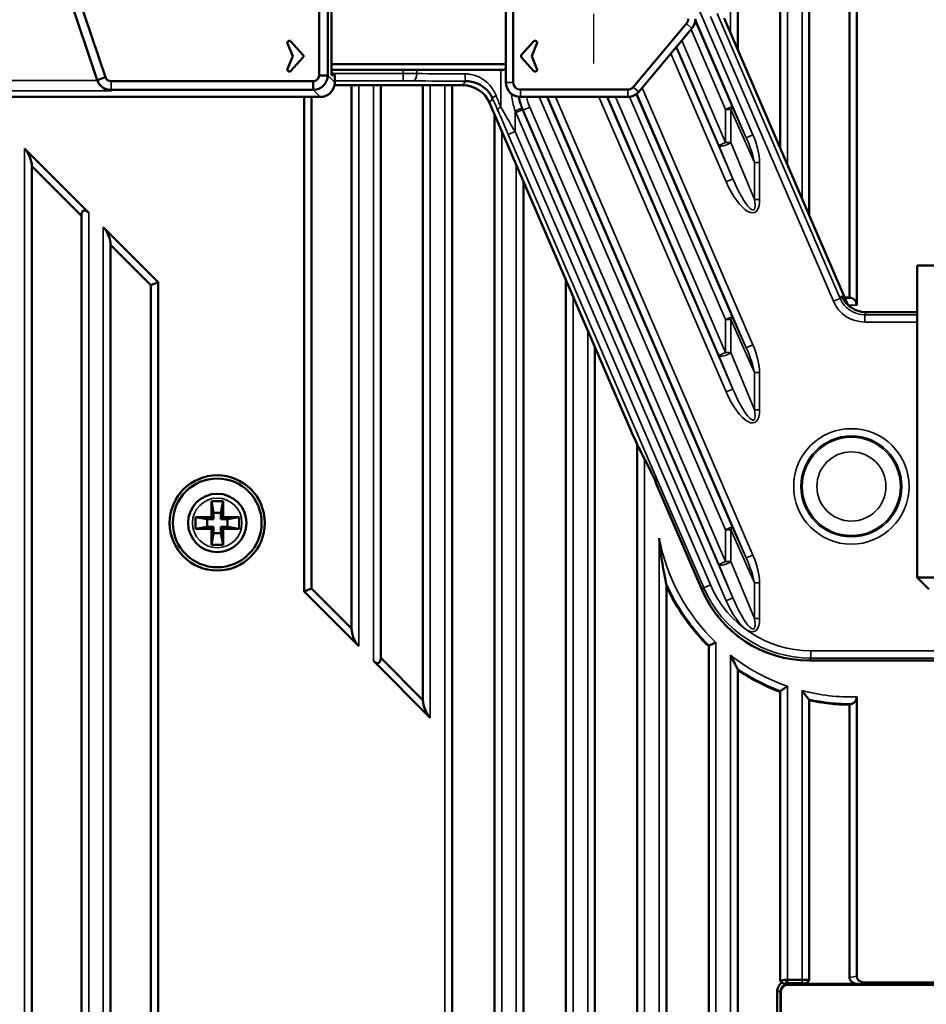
# Model space of a CAD drawing. Header units: millimetres. Extents: x 0 to 4638, y -120 to 1188.
# Tile 119 of 256: x 283 to 346, y 923 to 990. Entities that reach past the tile are written whole.
import ezdxf

# ---------------------------------------------------------------- set-up
doc = ezdxf.new("R2010")
doc.units = ezdxf.units.MM
doc.header["$LTSCALE"] = 2
doc.linetypes.add('CHAIN', pattern=[0.3543, 0.2362, -0.0295, 0.0591, -0.0295])
for name, color, linetype, lineweight in [('Bemaßung (ISO)', 7, 'Continuous', 25), ('Mittelpunktmarkierung (ISO)', 7, 'Continuous', 25), ('Sichtbar (ISO)', 7, 'Continuous', 50), ('Sichtbar schmal (ISO)', 7, 'Continuous', 35)]:
    doc.layers.add(name, color=color, linetype=linetype, lineweight=lineweight)
doc.styles.add('Notiztext (DIN)', font='isocpeur.ttf')
doc.dimstyles.new('Standard (DIN)', dxfattribs={"dimscale": 2, "dimtxt": 3.5, "dimasz": 2.5, "dimexe": 2, "dimexo": 0.5, "dimgap": 0.5, "dimtad": 1, "dimrnd": 1e-08, "dimtxsty": 'Notiztext (DIN)', "dimcen": 0.09, "dimdle": 10, "dimclrd": 256, "dimclre": 256, "dimclrt": 256, "dimadec": 0, "dimazin": 0, "dimtfac": 1, "dimtmove": 0, "dimatfit": 3, "dimfxl": 1, "dimtolj": 1, "dimtzin": 0, "dimlwd": -1, "dimlwe": -1, "dimarcsym": 0})

# ---------------------------------------------------------------- blocks, each defined once
blk = doc.blocks.new('*D37')
at = {"layer": 'Bemaßung (ISO)', "transparency": 16777216}
for p, q in [((260.895, 939.952), (260.895, 1084.205)), ((694.895, 939.352), (694.895, 1084.205)), ((265.895, 1080.205), (689.895, 1080.205))]:
    blk.add_line(p, q, dxfattribs=at)
for points in [[(265.895, 1081.038), (265.895, 1079.372), (260.895, 1080.205)], [(689.895, 1081.038), (689.895, 1079.372), (694.895, 1080.205)]]:
    blk.add_solid(points, dxfattribs=at)
at = {"layer": 'Defpoints', "color": 0, "transparency": 16777216}
for p in [(694.895, 1080.205), (260.895, 938.952), (694.895, 938.352)]:
    blk.add_point(p, dxfattribs=at)
at = {"layer": 'Bemaßung (ISO)', "transparency": 16777216, "insert": (470.545, 1088.205), "char_height": 7, "attachment_point": 1, "style": 'Notiztext (DIN)'}
blk.add_mtext('\\A1;434', dxfattribs=at)

msp = doc.modelspace()

# ---------------------------------------------------------------- linework, layer by layer
at = {"layer": 'Mittelpunktmarkierung (ISO)', "linetype": 'CHAIN', "ltscale": 8.88956}
msp.add_line((322.6947, 1003.4519), (322.6947, 987.4519), dxfattribs=at)
at = {"layer": 'Sichtbar (ISO)'}
for p, q in [((289.2297, 986.5035), (280.0052, 1013.8683)), ((279.4405, 1013.6779), (288.6651, 986.3132)), ((316.6947, 1011.5347), (316.6947, 986.1519)), ((317.1947, 986.1519), (317.1947, 1011.5347)), ((303.8783, 1002.1181), (303.8783, 986.6315)), ((304.4733, 986.6315), (304.4733, 1002.1181)), ((304.7451, 1000.9989), (304.7451, 987.3989)), ((332.6072, 991.9519), (332.6072, 988.3847)), ((335.5072, 981.6625), (335.5072, 991.9519)), ((337.5072, 991.9519), (337.5072, 977.0265)), ((340.2598, 991.9519), (340.2598, 971.4153)), ((340.7598, 991.9519), (340.7598, 970.8789)), ((329.0777, 990.1754), (325.4319, 985.8305)), ((331.6702, 990.5566), (340.1511, 970.8979)), ((325.8149, 985.5091), (329.4607, 989.854)), ((302.0815, 987.9519), (301.7212, 988.8152)), ((301.9527, 988.9617), (302.7782, 988.0448)), ((318.5973, 988.9617), (317.7717, 988.0448)), ((318.4684, 987.9519), (318.8287, 988.8152)), ((301.7212, 987.0885), (302.0815, 987.9519)), ((302.7782, 987.8589), (301.9527, 986.9421)), ((317.7717, 987.8589), (318.5973, 986.9421)), ((318.8287, 987.0885), (318.4684, 987.9519)), ((304.7451, 987.3989), (304.7451, 986.6489)), ((316.6947, 987.3989), (304.7451, 987.3989)), ((304.7451, 986.9989), (316.5829, 986.9989)), ((304.9573, 986.6489), (304.7451, 986.8608)), ((316.5829, 986.9989), (316.6947, 987.132)), ((289.2297, 986.5035), (288.6651, 986.3132)), ((288.6651, 986.3132), (288.6722, 986.292)), ((303.4747, 986.2279), (289.6131, 986.2279)), ((303.4747, 986.2279), (303.4747, 985.6329)), ((303.8783, 986.6315), (304.4733, 986.6315)), ((304.7451, 986.6489), (304.9573, 986.6489)), ((304.9573, 986.6489), (304.9573, 986.1475)), ((289.6131, 985.6329), (303.4747, 985.6329)), ((304.938, 985.9519), (313.745, 985.9519)), ((306.1072, 948.7033), (306.1072, 985.9519)), ((308.1072, 985.9519), (308.1072, 946.7033)), ((311.0072, 943.8033), (311.0072, 985.9519)), ((313.0072, 985.9519), (313.0072, 860.6848)), ((315.9072, 985.4891), (315.9072, 985.4893)), ((325.0489, 985.6519), (317.6947, 985.6519)), ((303.9587, 985.1489), (280.6885, 985.1489)), ((302.8546, 951.2488), (302.8546, 985.1489)), ((303.3546, 951.4559), (303.3546, 985.1489)), ((317.6947, 985.1519), (325.0489, 985.1519)), ((315.5803, 984.7448), (325.0811, 962.7219)), ((315.9072, 860.3611), (315.9072, 983.9871)), ((288.0822, 977.2147), (283.6822, 981.6147)), ((284.1822, 906.35), (284.1822, 980.4075)), ((287.5822, 977.0075), (284.1822, 980.4075)), ((317.9072, 979.3511), (317.9072, 860.1773)), ((287.5822, 977.0075), (287.5822, 906.1265)), ((292.8347, 972.4621), (289.0822, 976.2147)), ((289.5822, 905.6519), (289.5822, 975.0075)), ((292.3347, 972.255), (289.5822, 975.0075)), ((344.8947, 973.6019), (362.8947, 973.6019)), ((344.8947, 973.6019), (344.8947, 952.2019)), ((320.8072, 859.896), (320.8072, 972.6289)), ((292.8347, 972.4621), (292.3347, 972.255)), ((292.3347, 972.255), (292.3347, 905.6519)), ((292.8347, 972.4621), (292.8347, 906.1662)), ((341.423, 970.3909), (344.8947, 970.3909)), ((322.8072, 967.9929), (322.8072, 860.4447)), ((325.7072, 861.7228), (325.7072, 961.3327)), ((325.7993, 961.1453), (326.6546, 959.4519)), ((326.9748, 958.7095), (326.9748, 958.7532)), ((326.9748, 958.7095), (330.1534, 951.3416)), ((296.4947, 957.4519), (296.6357, 956.6519)), ((296.4947, 957.4519), (297.2947, 957.4519)), ((296.4947, 956.3519), (296.4947, 957.4519)), ((297.2947, 957.4519), (297.1536, 956.6519)), ((297.2947, 957.4519), (297.2947, 956.3519)), ((296.6357, 956.6519), (297.1536, 956.6519)), ((296.6357, 956.2108), (296.6357, 956.6519)), ((297.1536, 956.6519), (297.1536, 956.2108)), ((295.3947, 956.3519), (296.4947, 956.3519)), ((295.3947, 956.3519), (296.1947, 956.2108)), ((295.3947, 955.5519), (295.3947, 956.3519)), ((296.6357, 956.2108), (296.1947, 956.2108)), ((296.1947, 956.2108), (296.1947, 955.6929)), ((296.6357, 956.2108), (296.4947, 956.3519)), ((297.2947, 956.3519), (297.1536, 956.2108)), ((297.5947, 956.2108), (297.1536, 956.2108)), ((297.2947, 956.3519), (298.3947, 956.3519)), ((298.3947, 956.3519), (297.5947, 956.2108)), ((297.5947, 955.6929), (297.5947, 956.2108)), ((298.3947, 956.3519), (298.3947, 955.5519)), ((295.3947, 955.5519), (296.1947, 955.6929)), ((296.4947, 955.5519), (295.3947, 955.5519)), ((296.1947, 955.6929), (296.6357, 955.6929)), ((296.4947, 955.5519), (296.6357, 955.6929)), ((296.4947, 954.4519), (296.4947, 955.5519)), ((296.4947, 954.4519), (296.6357, 955.2519)), ((296.6357, 955.2519), (296.6357, 955.6929)), ((297.1536, 955.2519), (296.6357, 955.2519)), ((297.1536, 955.6929), (297.1536, 955.2519)), ((297.1536, 955.6929), (297.5947, 955.6929)), ((297.1536, 955.6929), (297.2947, 955.5519)), ((297.2947, 954.4519), (297.1536, 955.2519)), ((297.2947, 955.5519), (297.2947, 954.4519)), ((298.3947, 955.5519), (297.2947, 955.5519)), ((298.3947, 955.5519), (297.5947, 955.6929)), ((297.2947, 954.4519), (296.4947, 954.4519)), ((361.2806, 952.2019), (344.8947, 952.2019)), ((345.6947, 951.4019), (344.8947, 952.2019)), ((302.8546, 951.2488), (303.3546, 951.4559)), ((302.8546, 951.2488), (306.6072, 947.4962)), ((303.3546, 951.4559), (306.1072, 948.7033)), ((327.7072, 951.6196), (327.7072, 862.6181)), ((330.6072, 863.9162), (330.6072, 947.4922)), ((307.6072, 946.4962), (311.5072, 942.5962)), ((308.1072, 946.7033), (311.0072, 943.8033)), ((370.1159, 946.5135), (337.4945, 946.5135)), ((332.6072, 945.8611), (332.6072, 864.8114)), ((335.5072, 924.5508), (335.5072, 944.3712)), ((337.5072, 943.7897), (337.5072, 924.5935)), ((340.7598, 944.0248), (340.7598, 924.8845)), ((340.2598, 943.4885), (340.2598, 924.7963)), ((335.8243, 924.3448), (335.8242, 924.3448)), ((336.0072, 924.6391), (337.0072, 924.6391)), ((337.0072, 924.4044), (336.0072, 924.4044)), ((336.0525, 924.2981), (371.7368, 924.2981)), ((340.88, 924.351), (337.2656, 924.351)), ((366.4093, 924.4391), (341.38, 924.4391)), ((335.3072, 904.8605), (335.3072, 923.8238)), ((335.5419, 923.8238), (335.3072, 923.8238)), ((335.5419, 923.8238), (335.5419, 904.8605)), ((335.5601, 904.8786), (335.5601, 923.8057))]:
    msp.add_line(p, q, dxfattribs=at)
for radius in [3.2638, 3.0451, 2]:
    msp.add_circle((296.8947, 955.9519), radius, dxfattribs=at)
for centre, radius, start, end in [((328.6947, 990.4968), 0.5, 320, 0), ((328.6947, 990.4968), 1, 320, 0), ((301.8494, 988.8687), 0.1389, 42, 202.652425), ((318.7005, 988.8687), 0.1389, 337.347575, 138), ((302.675, 987.9519), 0.1389, 318, 42), ((317.875, 987.9519), 0.1389, 138, 222), ((301.8494, 987.035), 0.1389, 157.347575, 318), ((318.7005, 987.035), 0.1389, 222, 22.652425), ((317.6947, 986.1519), 1, 180, 270), ((317.6947, 986.1519), 0.5, 180, 270), ((325.0489, 986.1519), 0.5, 270, 320), ((325.0489, 986.1519), 1, 270, 320), ((340.395, 957.4519), 13.9641, 90.554811, 91.904352), ((340.395, 957.4519), 8.2859, 220.485526, 220.486328), ((340.395, 957.4519), 13.9641, 204.687295, 225.498733), ((340.395, 957.4519), 13.9641, 236.103089, 249.511182), ((340.395, 957.4519), 13.9641, 258.065116, 269.445189)]:
    msp.add_arc(centre, radius, start, end, dxfattribs=at)
for centre, major_axis, ratio, start_param, end_param in [((289.6198, 986.6114), (-0.3199, 0.9491), 0.9984742, 1.5707963, 1.5894651), ((303.956, 986.1502), (0.709, -0.709), 0.9972647, 5.4991567, 7.0672139), ((313.7434, 983.9507), (-1.0999, -1.6725), 0.9991277, 2.5602367, 3.7229487), ((283.6822, 980.9075), (0.3536, -0.8536), 0.4142136, 0.7853982, 2.3561945), ((288.0822, 976.5075), (-0.3536, 0.8536), 0.4142136, 5.4977871, 7.0685835), ((289.0822, 975.5075), (0.3536, -0.8536), 0.4142136, 0.7853982, 2.3561945), ((334.557, 957.4519), (-16.0397, 0), 0.9314106, 4.337465, 4.348897), ((341.4245, 972.242), (1.0174, 1.547), 0.9991277, 2.9925313, 3.7229487), ((325.1453, 962.7495), (-0.7922, 1.8364), 0.0349208, 1.5707963, 2.6179939), ((326.9816, 958.6498), (0.3961, -0.9182), 0.0349208, 1.6685814, 2.6179939), ((337.501, 954.5184), (4.3998, 6.6898), 0.9991277, 2.5602367, 3.7229487), ((306.6072, 948.2033), (0.3536, -0.8536), 0.4142136, 3.9269908, 5.4977871), ((307.6072, 947.2033), (-0.3536, 0.8536), 0.4142136, 2.3561945, 3.9269908), ((311.5072, 943.3033), (0.3536, -0.8536), 0.4142136, 3.9269908, 5.4977871), ((334.557, 957.4519), (-16.0397, 0), 0.9314106, 1.9342883, 1.9457204), ((340.9669, 924.8587), (0.7018, 0.1237), 0.7016738, 3.0184942, 4.4661921), ((341.4669, 924.9469), (0.7018, 0.1237), 0.7016738, 3.0184942, 4.4661921), ((336.0678, 923.7904), (-0.3644, 0.3644), 0.9702875, 5.5128663, 7.0535043), ((336.0072, 924.3596), (-0.2579, 0), 0.1736482, 4.7124434, 4.9464818)]:
    msp.add_ellipse(centre, major_axis=major_axis, ratio=ratio, start_param=start_param, end_param=end_param, dxfattribs=at)
for points, knots in [([(288.6651, 986.3132), (288.6983, 986.2146), (288.7467, 986.1219), (288.8704, 985.9546), (288.9449, 985.8811), (289.114, 985.7598), (289.2075, 985.7127), (289.4056, 985.649), (289.509, 985.6328), (289.6131, 985.6329)], [-0.12487032, -0.12487032, -0.12487032, -0.12487032, -0.09365552, -0.09365552, -0.06243318, -0.06243318, -0.03121404, -0.03121404, 0, 0, 0, 0]), ([(289.6325, 985.5753), (289.5239, 985.58), (289.406, 985.603), (289.1786, 985.6923), (289.0691, 985.7585), (288.9117, 985.8964), (288.8472, 985.9671), (288.7459, 986.118), (288.7066, 986.1959), (288.6784, 986.2743)], [0, 0, 0, 0, 0.0421918, 0.0421918, 0.08438359, 0.08438359, 0.11294656, 0.11294656, 0.13766599, 0.13766599, 0.13766599, 0.13766599]), ([(289.6131, 986.2279), (289.5291, 986.2278), (289.4454, 986.2549), (289.3089, 986.3531), (289.2564, 986.4238), (289.2297, 986.5035)], [0, 0, 0, 0, 0.5, 0.5, 1, 1, 1, 1]), ([(303.8783, 986.6315), (303.8787, 986.5256), (303.8349, 986.4209), (303.6854, 986.2713), (303.5806, 986.2275), (303.4747, 986.2279)], [0, 0, 0, 0, 0.5, 0.5, 1, 1, 1, 1]), ([(303.4747, 985.6329), (303.6067, 985.6331), (303.7375, 985.6594), (303.9794, 985.7607), (304.0884, 985.8339), (304.2723, 986.0178), (304.3455, 986.1268), (304.4468, 986.3687), (304.4731, 986.4995), (304.4733, 986.6315)], [-0.15727014, -0.15727014, -0.15727014, -0.15727014, -0.11763885, -0.11763885, -0.07863712, -0.07863712, -0.03963539, -0.03963539, 0, 0, 0, 0]), ([(315.7807, 985.0495), (315.6884, 985.2585), (315.5587, 985.45), (315.4045, 985.6113), (315.0335, 985.9991), (314.4998, 986.2365), (313.9308, 986.2344)], [0, 0, 0, 0, 0.2937092, 0.2937092, 0.2937092, 1, 1, 1, 1]), ([(339.7341, 971.5206), (339.7445, 971.4933), (339.7564, 971.4644), (339.8083, 971.3486), (339.865, 971.2439), (340.0105, 971.042), (340.0975, 970.9452), (340.1888, 970.8631)], [-0.2957031, -0.2957031, -0.2957031, -0.2957031, -0.282134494, -0.282134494, -0.243063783, -0.243063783, -0.206520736, -0.206520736, -0.206520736, -0.206520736]), ([(340.4308, 971.3537), (340.4453, 971.3482), (340.4595, 971.3423), (340.5281, 971.3096), (340.5901, 971.2641), (340.672, 971.1695), (340.7091, 971.1085), (340.748, 970.9989), (340.7598, 970.9344), (340.7598, 970.8789)], [-0.337341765, -0.337341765, -0.337341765, -0.337341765, -0.331312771, -0.331312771, -0.306621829, -0.306621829, -0.286477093, -0.286477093, -0.269831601, -0.269831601, -0.269831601, -0.269831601]), ([(327.2072, 954.9022), (327.2082, 954.8918), (327.2092, 954.8814), (327.3421, 953.5108), (327.5304, 952.5565), (327.6473, 951.9805), (327.6634, 951.903), (327.677, 951.838)], [-1.0508214, -1.0508214, -1.0508214, -1.0508214, -1.04769171, -1.04769171, -0.63770924, -0.63770924, -0.58205534, -0.58205534, -0.58205534, -0.58205534]), ([(327.7072, 951.6196), (327.7072, 951.622), (327.7072, 951.6246), (327.7062, 951.6721), (327.6982, 951.7278), (327.6849, 951.7998), (327.6812, 951.8187), (327.677, 951.838)], [-0.339584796, -0.339584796, -0.339584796, -0.339584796, -0.338474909, -0.338474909, -0.319044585, -0.319044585, -0.312327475, -0.312327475, -0.312327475, -0.312327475]), ([(330.6374, 947.5499), (330.6379, 947.5501), (330.6385, 947.5504), (330.661, 947.5597), (330.6931, 947.5732), (330.7769, 947.6084), (330.8289, 947.6303), (330.9201, 947.6689), (330.9557, 947.684), (331.0289, 947.7151), (331.0664, 947.7311), (331.1051, 947.7476), (331.1061, 947.748), (331.1072, 947.7485)], [-0.064275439, -0.064275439, -0.064275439, -0.064275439, -0.063757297, -0.063757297, -0.04487737, -0.04487737, -0.024430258, -0.024430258, -0.012264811, -0.012264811, 0, 0, 0.000344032, 0.000344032, 0.000344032, 0.000344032]), ([(330.6374, 947.5499), (330.6316, 947.5474), (330.6268, 947.5442), (330.6122, 947.5294), (330.6073, 947.5128), (330.6072, 947.4922)], [-0.191331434, -0.191331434, -0.191331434, -0.191331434, -0.186341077, -0.186341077, -0.173089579, -0.173089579, -0.173089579, -0.173089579]), ([(332.1072, 946.8816), (332.1083, 946.8794), (332.1093, 946.8773), (332.1868, 946.7182), (332.2674, 946.5563), (332.4057, 946.2844), (332.4598, 946.1801), (332.5273, 946.0509), (332.5513, 946.0052), (332.5726, 945.965), (332.5749, 945.9607), (332.577, 945.9566)], [-0.29451626, -0.29451626, -0.29451626, -0.29451626, -0.29379559, -0.29379559, -0.24144163, -0.24144163, -0.19900555, -0.19900555, -0.17455695, -0.17455695, -0.17157589, -0.17157589, -0.17157589, -0.17157589]), ([(332.6072, 945.8611), (332.6071, 945.8748), (332.6043, 945.8903), (332.5935, 945.9227), (332.5861, 945.9394), (332.577, 945.9566)], [-0.163700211, -0.163700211, -0.163700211, -0.163700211, -0.15392359, -0.15392359, -0.144926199, -0.144926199, -0.144926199, -0.144926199]), ([(335.5374, 944.4263), (335.5244, 944.4172), (335.5157, 944.4062), (335.5086, 944.3872), (335.5073, 944.3794), (335.5072, 944.3712)], [-0.172988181, -0.172988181, -0.172988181, -0.172988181, -0.161759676, -0.161759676, -0.1551301, -0.1551301, -0.1551301, -0.1551301]), ([(335.5374, 944.4263), (335.5553, 944.4388), (335.5803, 944.4562), (335.6503, 944.505), (335.6981, 944.5384), (335.7891, 944.6023), (335.8302, 944.6313), (335.9155, 944.6916), (335.9598, 944.723), (336.0051, 944.7553), (336.0061, 944.756), (336.0072, 944.7568)], [-0.069714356, -0.069714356, -0.069714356, -0.069714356, -0.053441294, -0.053441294, -0.032164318, -0.032164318, -0.016281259, -0.016281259, 0, 0, 0.000388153, 0.000388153, 0.000388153, 0.000388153]), ([(337.0072, 944.4541), (337.0083, 944.4528), (337.0093, 944.4514), (337.069, 944.3742), (337.1287, 944.2976), (337.2391, 944.1573), (337.2916, 944.091), (337.3777, 943.9832), (337.4139, 943.9381), (337.456, 943.8858), (337.4675, 943.8716), (337.477, 943.8597)], [-0.208342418, -0.208342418, -0.208342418, -0.208342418, -0.207825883, -0.207825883, -0.179052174, -0.179052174, -0.15267742, -0.15267742, -0.131486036, -0.131486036, -0.122208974, -0.122208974, -0.122208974, -0.122208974]), ([(337.5072, 943.7897), (337.507, 943.8091), (337.4988, 943.8308), (337.4805, 943.8554), (337.4788, 943.8576), (337.477, 943.8597)], [-0.152354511, -0.152354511, -0.152354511, -0.152354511, -0.136064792, -0.136064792, -0.134513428, -0.134513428, -0.134513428, -0.134513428]), ([(340.7598, 944.0248), (340.7598, 943.9694), (340.748, 943.9049), (340.7091, 943.7953), (340.672, 943.7342), (340.5901, 943.6397), (340.5281, 943.5942), (340.4595, 943.5614), (340.4453, 943.5556), (340.4308, 943.5501)], [-0.090344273, -0.090344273, -0.090344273, -0.090344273, -0.073698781, -0.073698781, -0.053554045, -0.053554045, -0.028863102, -0.028863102, -0.022834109, -0.022834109, -0.022834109, -0.022834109]), ([(335.3072, 923.8238), (335.307, 923.882), (335.314, 923.9401), (335.3412, 924.0527), (335.3614, 924.1073), (335.4304, 924.2422), (335.4874, 924.3153), (335.5893, 924.4022), (335.6213, 924.4252), (335.6549, 924.4456)], [-0.075262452, -0.075262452, -0.075262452, -0.075262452, -0.05765809, -0.05765809, -0.040167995, -0.040167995, -0.01178818, -0.01178818, 0, 0, 0, 0]), ([(335.5072, 924.5508), (335.5072, 924.5705), (335.6259, 924.6161), (335.7992, 924.6323), (335.8305, 924.6353), (335.8622, 924.6373), (335.8929, 924.638)], [0, 0, 0, 0, 0.8472018, 0.8472018, 0.8472018, 1, 1, 1, 1]), ([(335.6549, 924.4456), (335.6302, 924.4631), (335.6057, 924.4806), (335.5565, 924.5157), (335.5319, 924.5332), (335.5072, 924.5508)], [0.000001, 0.000001, 0.000001, 0.000001, 0.009091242, 0.009091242, 0.018175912, 0.018175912, 0.018175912, 0.018175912]), ([(335.942, 924.3091), (335.8907, 924.3003), (335.841, 924.2836), (335.7403, 924.23), (335.6923, 924.1909), (335.6162, 924.0993), (335.5881, 924.049), (335.5502, 923.9398), (335.5412, 923.882), (335.5419, 923.8238)], [0.003454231, 0.003454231, 0.003454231, 0.003454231, 0.019143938, 0.019143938, 0.037686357, 0.037686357, 0.054961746, 0.054961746, 0.072490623, 0.072490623, 0.072490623, 0.072490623]), ([(335.9474, 924.4032), (335.9094, 924.4014), (335.8771, 924.3913), (335.8557, 924.3781), (335.8289, 924.3615), (335.8175, 924.3414), (335.8249, 924.3274), (335.8321, 924.3138), (335.8588, 924.3078), (335.8996, 924.308), (335.9126, 924.3081), (335.9268, 924.3085), (335.942, 924.3091)], [0, 0, 0, 0, 0.25855858, 0.25855858, 0.25855858, 0.58262575, 0.58262575, 0.58262575, 0.89932049, 0.89932049, 0.89932049, 0.99990086, 0.99990086, 0.99990086, 0.99990086]), ([(335.8929, 924.638), (335.9116, 924.6383), (335.9306, 924.6386), (335.9688, 924.639), (335.988, 924.6391), (336.0072, 924.6391)], [-0.011541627, -0.011541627, -0.011541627, -0.011541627, -0.005770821, -0.005770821, 0, 0, 0, 0]), ([(337.0072, 924.6391), (337.1305, 924.6391), (337.2978, 924.6314), (337.3607, 924.6256), (337.3648, 924.6252), (337.369, 924.6248), (337.3733, 924.6244), (337.4334, 924.6184), (337.5069, 924.6079), (337.5072, 924.593)], [0.00000007, 0.00000007, 0.00000007, 0.00000007, 0.5, 0.5, 0.5, 0.5330172, 0.5330172, 0.5330172, 1, 1, 1, 1]), ([(337.2656, 924.351), (337.2785, 924.3647), (337.2533, 924.3794), (337.1988, 924.3897), (337.1502, 924.3989), (337.0793, 924.4044), (337.0072, 924.4044)], [0, 0, 0, 0, 0.528769, 0.528769, 0.528769, 1, 1, 1, 1]), ([(337.5072, 924.593), (337.4662, 924.5519), (337.4316, 924.5172), (337.3164, 924.4019), (337.3007, 924.3861), (337.2656, 924.351)], [0.000008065, 0.000008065, 0.000008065, 0.000008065, 0.017411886, 0.017411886, 0.044349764, 0.044349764, 0.044349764, 0.044349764])]:
    msp.add_open_spline(points, degree=3, knots=knots, dxfattribs=at)
for points in [[(335.6921, 924.4175), (335.6802, 924.4259), (335.6678, 924.4352), (335.6549, 924.4456)], [(335.8305, 924.3209), (335.7844, 924.3533), (335.7383, 924.3855), (335.6922, 924.4176)]]:
    msp.add_open_spline(points, degree=3, dxfattribs=at)
at = {"layer": 'Sichtbar schmal (ISO)'}
for p, q in [((329.6947, 991.7009), (333.6401, 982.5553)), ((332.1072, 991.8289), (332.1072, 989.5437)), ((336.0072, 980.5035), (336.0072, 991.9519)), ((337.0072, 991.9519), (337.0072, 978.1855)), ((331.1872, 990.8743), (339.6147, 971.3392)), ((329.0777, 990.1754), (329.4607, 989.854)), ((329.687, 990.373), (332.2264, 984.4867)), ((333.1813, 982.3574), (329.6932, 990.4428)), ((339.1559, 971.1412), (330.7284, 990.6764)), ((331.7676, 984.2887), (329.3986, 989.78)), ((328.7541, 989.0118), (331.7676, 982.0265)), ((328.3707, 988.5549), (332.2636, 979.5309)), ((331.3087, 981.8286), (328.3947, 988.5835)), ((331.8048, 979.333), (328.0112, 988.1266)), ((309.651, 986.7658), (309.651, 986.9989)), ((310.5869, 986.9989), (310.5869, 986.7597)), ((316.3397, 984.4621), (316.3397, 986.9989)), ((288.6784, 986.2743), (280.6885, 986.2743)), ((289.6131, 986.2279), (289.6131, 985.6329)), ((304.9573, 986.1475), (304.4733, 986.6315)), ((304.8403, 986.7658), (309.651, 986.7658)), ((309.651, 986.2661), (304.9573, 986.2661)), ((309.651, 986.2661), (309.651, 986.7658)), ((313.745, 985.9519), (313.9308, 986.2344)), ((316.6947, 986.1519), (317.1947, 986.1519)), ((280.6885, 985.5753), (289.6325, 985.5753)), ((289.6325, 985.5753), (289.6131, 985.6329)), ((303.4747, 985.6329), (303.9587, 985.1489)), ((306.6072, 947.4962), (306.6072, 985.9519)), ((307.6072, 985.9519), (307.6072, 946.4962)), ((311.5072, 942.5962), (311.5072, 985.9519)), ((312.5072, 985.9519), (312.5072, 860.8042)), ((317.6947, 985.1519), (317.6947, 985.6519)), ((325.0489, 985.1519), (325.0489, 985.6519)), ((325.4319, 985.8305), (325.8149, 985.5091)), ((326.0378, 985.7747), (333.6401, 968.1525)), ((315.7807, 985.0495), (315.5803, 984.7448)), ((331.7676, 955.483), (318.9683, 985.1519)), ((319.5125, 985.1519), (332.2264, 955.681)), ((333.1813, 953.5517), (319.5488, 985.1519)), ((320.093, 985.1519), (333.6401, 953.7496)), ((331.8048, 964.9302), (323.0811, 985.1519)), ((323.6253, 985.1519), (332.2636, 965.1281)), ((331.3087, 967.4257), (323.6616, 985.1519)), ((324.2058, 985.1519), (331.7676, 967.6237)), ((331.7676, 969.8859), (325.1781, 985.1603)), ((325.6419, 985.3467), (332.2264, 970.0838)), ((333.1813, 967.9545), (325.6692, 985.3675)), ((317.7856, 984.3776), (317.3214, 984.1927)), ((317.3214, 984.1927), (317.3214, 982.7725)), ((317.3701, 984.0752), (317.829, 984.2732)), ((317.829, 984.2732), (332.2636, 950.8134)), ((317.8735, 984.254), (318.3323, 984.4519)), ((331.3087, 953.1111), (317.8735, 984.254)), ((318.3323, 984.4519), (331.7676, 953.309)), ((331.7676, 984.2887), (332.2264, 984.4867)), ((331.7676, 982.0265), (331.7676, 984.2887)), ((332.1211, 984.2887), (331.7676, 984.2887)), ((333.7482, 980.6605), (332.1211, 984.2887)), ((332.1211, 984.2887), (332.1211, 982.0265)), ((332.2264, 984.4867), (333.1813, 982.3574)), ((331.8048, 950.6155), (317.3701, 984.0752)), ((316.4072, 860.3152), (316.4072, 982.8281)), ((316.8626, 982.5746), (317.3214, 982.7725)), ((317.3214, 982.7725), (330.7229, 951.7078)), ((330.2641, 951.5098), (316.8626, 982.5746)), ((333.6401, 982.5553), (333.1813, 982.3574)), ((283.6822, 905.814), (283.6822, 981.6147)), ((331.3087, 981.8286), (331.7676, 982.0265)), ((332.2636, 979.5309), (331.3087, 981.8286)), ((332.1211, 982.0265), (331.7676, 982.0265)), ((332.1211, 982.0265), (333.7482, 978.1114)), ((317.4072, 980.5101), (317.4072, 860.2233)), ((333.7482, 978.1114), (333.7482, 980.6605)), ((334.1018, 980.6605), (333.7482, 980.6605)), ((334.1018, 980.6605), (334.1018, 978.1114)), ((332.2636, 979.5309), (331.8048, 979.333)), ((332.1072, 978.7117), (332.1072, 978.7116)), ((334.1018, 978.1114), (333.7482, 978.1114)), ((288.0822, 977.2147), (288.0822, 905.6519)), ((289.0822, 905.6519), (289.0822, 976.2147)), ((321.3072, 859.7886), (321.3072, 971.4699)), ((339.6147, 971.3392), (339.1559, 971.1412)), ((339.6147, 971.3392), (339.7341, 971.5206)), ((331.7676, 969.8859), (332.2264, 970.0838)), ((332.2264, 970.0838), (333.1813, 967.9545)), ((341.423, 970.3909), (341.3124, 970.2227)), ((341.3124, 970.2227), (344.8947, 970.2227)), ((341.3124, 970.2227), (341.3124, 969.723)), ((331.7676, 967.6237), (331.7676, 969.8859)), ((331.7676, 969.8859), (332.1211, 969.8859)), ((333.7482, 966.2577), (332.1211, 969.8859)), ((332.1211, 969.8859), (332.1211, 967.6237)), ((344.8947, 969.723), (341.3124, 969.723)), ((322.3072, 969.1519), (322.3072, 860.2262)), ((333.1813, 967.9545), (333.6401, 968.1525)), ((331.7676, 967.6237), (331.3087, 967.4257)), ((332.2636, 965.1281), (331.3087, 967.4257)), ((331.7676, 967.6237), (332.1211, 967.6237)), ((332.1211, 967.6237), (333.7482, 963.7086)), ((333.7482, 963.7086), (333.7482, 966.2577)), ((334.1018, 966.2577), (333.7482, 966.2577)), ((334.1018, 966.2577), (334.1018, 963.7086)), ((331.8048, 964.9302), (332.2636, 965.1281)), ((334.1018, 963.7086), (333.7482, 963.7086)), ((326.2072, 861.9466), (326.2072, 960.3377)), ((331.7676, 955.483), (332.2264, 955.681)), ((331.7676, 953.309), (331.7676, 955.483)), ((332.1211, 955.483), (331.7676, 955.483)), ((333.7482, 951.8548), (332.1211, 955.483)), ((332.1211, 955.483), (332.1211, 953.309)), ((332.2264, 955.681), (333.1813, 953.5517)), ((327.2072, 954.9022), (327.2072, 862.3943)), ((333.1813, 953.5517), (333.6401, 953.7496)), ((331.3087, 953.1111), (331.7676, 953.309)), ((332.2636, 950.8134), (331.3087, 953.1111)), ((332.1211, 953.309), (331.7676, 953.309)), ((332.1211, 953.309), (333.7482, 949.3939)), ((330.2641, 951.5098), (330.7229, 951.7078)), ((333.7482, 949.3939), (333.7482, 951.8548)), ((334.1018, 951.8548), (333.7482, 951.8548)), ((334.1018, 951.8548), (334.1018, 949.3939)), ((330.1534, 951.3416), (330.2641, 951.5098)), ((331.8048, 950.6155), (332.2636, 950.8134)), ((334.1018, 949.3939), (333.7482, 949.3939)), ((331.1072, 864.14), (331.1072, 947.7485)), ((337.6052, 947.1814), (370.0053, 947.1814)), ((337.6052, 946.6817), (337.6052, 947.1814)), ((332.1072, 946.8816), (332.1072, 864.5876)), ((337.6052, 946.6817), (337.4945, 946.5135)), ((370.0053, 946.6817), (337.6052, 946.6817)), ((336.0072, 924.6391), (336.0072, 944.7568)), ((337.0072, 944.4541), (337.0072, 924.6391)), ((340.2598, 924.7963), (340.7598, 924.8845)), ((335.9474, 924.4032), (335.8929, 924.6379)), ((335.9474, 924.4032), (336.0525, 924.2981)), ((336.0072, 924.4044), (336.0072, 924.6391)), ((337.0072, 924.4044), (337.0072, 924.6391)), ((341.38, 924.4391), (340.88, 924.351)), ((335.5601, 923.8057), (335.5419, 923.8238))]:
    msp.add_line(p, q, dxfattribs=at)
for centre, radius in [((340.395, 958.4519), 3.9582), ((340.395, 958.4519), 3.4601), ((340.395, 958.4519), 3.3681), ((340.395, 958.4519), 2.3719), ((296.8947, 955.9519), 1.7)]:
    msp.add_circle(centre, radius, dxfattribs=at)
for radius, start, end in [(13.9018, 89.852476, 91.803622), (13.432, 88.443777, 90.967716), (8.818, 140.851987, 140.852235), (13.432, 190.942457, 226.253685), (13.9018, 203.817278, 225.420823), (8.3482, 221.048623, 221.049244), (13.432, 231.901342, 250.933477), (13.9018, 235.780392, 249.547991), (13.432, 255.391284, 271.556223), (13.9018, 257.88381, 270.147524)]:
    msp.add_arc((340.395, 957.4519), radius, start, end, dxfattribs=at)
for centre, major_axis, ratio, start_param, end_param in [((309.651, 986.7134), (2, 0), 0.0261906, 1.0838161, 1.5707963), ((309.651, 986.2137), (-1.5, 0), 0.0349208, 4.2254087, 4.712389), ((310.3529, 986.7597), (-0.0092, -0.4999), 0.4678969, 0.039499, 1.579448), ((313.3947, 986.4606), (6.5, 0), 0.0349208, 4.2254087, 4.7949674), ((313.3947, 986.9603), (-6, 0), 0.0378308, 1.0838161, 1.6533747), ((313.9308, 986.7341), (0.0014, -0.5), 0.0824842, 4.7121506, 6.2481593), ((316.2395, 985.2474), (-0.4577, -0.2012), 0.1922121, 5.1246325, 6.2476152), ((312.9359, 992.159), (-6.4967, 15.0777), 0.0138185, 2.0558521, 2.1159088), ((313.3947, 992.3569), (-5.9968, 15.0777), 0.013058, 2.0566127, 2.1166694), ((316.5851, 984.4621), (-0.4575, -0.2017), 0.2216091, 5.1781824, 6.2473883), ((316.8626, 982.4423), (-1.4992, 3.4795), 0.0138185, 4.7444484, 5.2575015), ((317.3214, 982.6403), (-1.9992, 3.4794), 0.0164241, 4.7409657, 5.2540188), ((321.501, 985.851), (3.2074, -2.3939), 0.9981396, 4.1611297, 4.1894046), ((117.8054, 1449.6171), (200.7809, -465.4116), 0.0348995, 6.2453844, 6.2472708), ((331.7676, 984.2887), (0.4562, 0.2046), 0.3787164, 5.4136701, 6.2454681), ((332.6876, 982.2373), (1.003, -2.2365), 0.2039867, 0.7012811, 1.5330791), ((332.6876, 982.2373), (1.0805, -2.4093), 0.3787164, 0.7012811, 1.5330791), ((331.7676, 982.0265), (-0.4617, -0.1919), 0.3582956, 0.03739, 2.2822839), ((332.6876, 979.8129), (1.0024, -2.4118), 0.1914357, 4.749779, 6.9946729), ((332.6876, 979.8129), (1.0711, -2.5773), 0.3582956, 4.749779, 6.9946729), ((341.3143, 972.0744), (1.0179, 1.5478), 0.998657, 2.5602367, 3.7229487), ((341.3143, 972.0744), (1.2924, 1.9651), 0.9991277, 2.5602367, 3.7229487), ((331.7676, 969.8859), (0.4562, 0.2046), 0.3787164, 5.4136701, 6.2454681), ((332.6876, 967.8344), (1.003, -2.2365), 0.2039867, 0.7012811, 1.5330791), ((332.6876, 967.8344), (1.0805, -2.4093), 0.3787164, 0.7012811, 1.5330791), ((331.7676, 967.6237), (-0.4617, -0.1919), 0.3582956, 0.03739, 2.2822839), ((332.6876, 965.41), (-1.0711, 2.5773), 0.3582956, 1.6081863, 3.8530803), ((332.6876, 965.41), (-1.0024, 2.4118), 0.1914357, 1.6081863, 3.8530803), ((331.7676, 955.483), (0.4562, 0.2046), 0.3787164, 5.4136701, 6.2454681), ((332.6876, 953.4316), (-1.0805, 2.4093), 0.3787164, 3.8428738, 4.6746718), ((331.7676, 953.309), (-0.4617, -0.1919), 0.3582956, 0.03739, 2.2822839), ((332.6876, 953.4316), (-1.003, 2.2365), 0.2039867, 3.8428738, 4.6746718), ((337.6112, 954.686), (4.1248, 6.2717), 0.9991277, 2.5602367, 3.7229487), ((337.6112, 954.686), (4.3993, 6.6891), 0.9992366, 2.5602367, 3.7229487), ((332.6876, 951.0953), (-1.0711, 2.5773), 0.3582956, 1.6081863, 3.8530803), ((332.6876, 951.0953), (-1.0024, 2.4118), 0.1914357, 1.6081863, 3.8530803)]:
    msp.add_ellipse(centre, major_axis=major_axis, ratio=ratio, start_param=start_param, end_param=end_param, dxfattribs=at)
for points, knots in [([(313.8896, 986.7341), (313.9916, 986.7344), (314.0937, 986.7275), (314.1943, 986.7135), (314.4668, 986.6758), (314.7335, 986.5845), (314.9693, 986.4531), (315.2027, 986.3231), (315.4137, 986.1505), (315.5888, 985.9505), (315.7689, 985.745), (315.9163, 985.5046), (316.0206, 985.2474)], [0, 0, 0, 0, 0.1079434, 0.1079434, 0.1079434, 0.4052158, 0.4052158, 0.4052158, 0.6984809, 0.6984809, 0.6984809, 1, 1, 1, 1]), ([(317.3214, 984.1927), (317.2769, 984.3323), (317.2382, 984.4738), (317.2054, 984.6166), (317.1494, 984.8596), (317.1102, 985.1076), (317.0877, 985.3572)], [0, 0, 0, 0, 0.13659379, 0.13659379, 0.13659379, 0.37117638, 0.37117638, 0.37117638, 0.37117638]), ([(317.5625, 985.1608), (317.5931, 984.9885), (317.6349, 984.8183), (317.6875, 984.6524), (317.7166, 984.5604), (317.7495, 984.4683), (317.7856, 984.3776)], [0.71608078, 0.71608078, 0.71608078, 0.71608078, 0.89872697, 0.89872697, 0.89872697, 1, 1, 1, 1])]:
    msp.add_open_spline(points, degree=3, knots=knots, dxfattribs=at)
for points in [[(317.8735, 984.254), (317.7497, 984.5411), (317.6593, 984.846), (317.6054, 985.1559)], [(318.1143, 985.152), (318.1625, 984.9116), (318.2359, 984.6756), (318.3323, 984.4519)], [(317.3701, 984.0752), (317.3533, 984.1142), (317.3371, 984.1533), (317.3214, 984.1927)]]:
    msp.add_open_spline(points, degree=3, dxfattribs=at)

# ---------------------------------------------------------------- dimensions: what is measured, and where the dimension line sits
at = {"layer": 'Bemaßung (ISO)'}
dim = msp.add_linear_dim(base=(694.8947, 1080.2049), p1=(260.8947, 938.9519), p2=(694.8947, 938.3519), angle=180, dimstyle='Standard (DIN)', override={"dimgap": 0.5, "dimdec": 2, "dimtol": 0, "dimlim": 0, "dimtp": 0, "dimtm": 0, "dimtdec": 2, "dimtofl": 0, "dimatfit": 1}, dxfattribs=at)
dim.commit()
dim.dimension.update_dxf_attribs({"geometry": '*D37', "text_midpoint": (477.8947, 1080.2049), "dimtype": 160})

doc.saveas('drawing.dxf')
